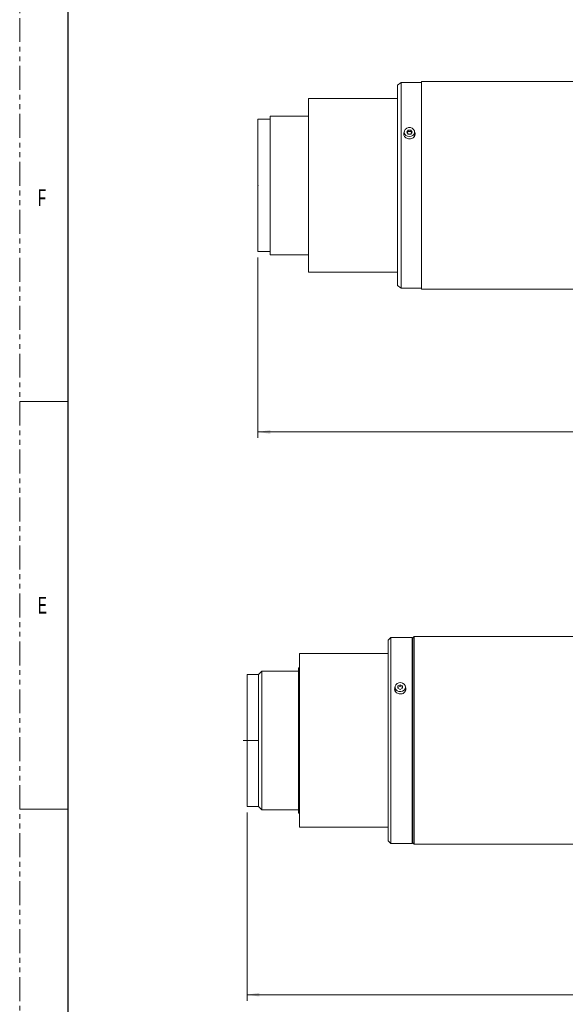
# Model space of a CAD drawing. Header units: millimetres. Extents: x 0 to 1118, y 0 to 864.
# Tile 22 of 78: x 0 to 144, y 380 to 641. Entities that reach past the tile are written whole.
import ezdxf

# ---------------------------------------------------------------- set-up
doc = ezdxf.new("R2010")
doc.units = ezdxf.units.MM
doc.header["$PDSIZE"] = -1
doc.linetypes.add('CENTERX2', pattern=[20.32, 12.7, -2.54, 2.54, -2.54])
doc.linetypes.add('PHANTOM', pattern=[12.7, 6.35, -1.27, 1.27, -1.27, 1.27, -1.27])
doc.styles.add('SLDTEXTSTYLE1', font='TXT', dxfattribs={"width": 0.6})
doc.styles.add('SLDTEXTSTYLE3', font='TXT', dxfattribs={"width": 0.605})
doc.dimstyles.new('SLDDIMSTYLE1', dxfattribs={"dimtxt": 3.175, "dimasz": 3.302, "dimexe": 0, "dimexo": 0.0625, "dimgap": 0.79375, "dimtad": 0, "dimtih": 1, "dimtoh": 1, "dimdec": 1, "dimlfac": 2, "dimrnd": 1e-09, "dimzin": 12, "dimdsep": 46, "dimtxsty": 'SLDTEXTSTYLE3', "dimsah": 1, "dimcen": 0.09, "dimadec": 0, "dimazin": 3, "dimtfac": 1, "dimtofl": 0, "dimtmove": 0, "dimatfit": 3, "dimfxl": 1, "dimfrac": 2, "dimtolj": 1, "dimtzin": 12, "dimarcsym": 0})

# ---------------------------------------------------------------- blocks, each defined once
blk = doc.blocks.new('_D_4')
at = {"color": 7, "linetype": 'Continuous', "lineweight": 0}
for p, q in [((60.18, 430.92), (60.18, 381.09)), ((276.98, 412.29), (276.98, 381.09)), ((60.18, 382.69), (163.12, 382.69)), ((276.98, 382.69), (174.04, 382.69))]:
    blk.add_line(p, q, dxfattribs=at)
for points in [[(60.18, 382.69), (63.48, 382.18), (63.48, 383.19)], [(276.98, 382.69), (273.68, 383.19), (273.68, 382.18)]]:
    blk.add_solid(points, dxfattribs=at)
at = {"color": 7, "linetype": 'Continuous', "lineweight": 0, "insert": (163.12, 384.34), "char_height": 3.175, "attachment_point": 1, "style": 'SLDTEXTSTYLE3'}
blk.add_mtext('433.6', dxfattribs=at)
blk = doc.blocks.new('_D_26')
at = {"color": 7, "linetype": 'Continuous', "lineweight": 0}
for p, q in [((63.04, 577.92), (63.04, 530.12)), ((291.79, 562.92), (291.79, 530.12)), ((63.04, 531.72), (171.96, 531.72)), ((291.79, 531.72), (182.88, 531.72))]:
    blk.add_line(p, q, dxfattribs=at)
for points in [[(63.04, 531.72), (66.35, 531.21), (66.35, 532.23)], [(291.79, 531.72), (288.49, 532.23), (288.49, 531.21)]]:
    blk.add_solid(points, dxfattribs=at)
at = {"color": 7, "linetype": 'Continuous', "lineweight": 0, "insert": (171.96, 533.37), "char_height": 3.175, "attachment_point": 1, "style": 'SLDTEXTSTYLE3'}
blk.add_mtext('457.5', dxfattribs=at)

msp = doc.modelspace()

# ---------------------------------------------------------------- linework, layer by layer
at = {"color": 7, "linetype": 'PHANTOM', "lineweight": 0}
msp.add_line((0, 0), (0, 863.6), dxfattribs=at)
at = {"color": 7, "linetype": 'Continuous', "lineweight": 30}
msp.add_line((12.7, 838.2), (12.7, 25.4), dxfattribs=at)
at = {"color": 7, "linetype": 'Continuous', "lineweight": 15}
for p, q in [((100.995, 624.2674), (99.995, 623.5672)), ((99.995, 570.4676), (99.995, 623.5672)), ((106.345, 624.2674), (100.995, 624.2674)), ((100.995, 624.2674), (100.995, 569.7674)), ((149.9693, 624.5174), (106.345, 624.5174)), ((106.345, 569.5174), (106.345, 624.5174)), ((99.995, 620.0174), (76.47, 620.0174)), ((76.47, 574.0174), (76.47, 620.0174)), ((66.295, 614.5174), (63.045, 614.5174)), ((63.045, 579.5174), (63.045, 614.5174)), ((76.47, 615.3924), (66.295, 615.3924)), ((66.295, 578.6424), (66.295, 615.3924)), ((101.795, 611.1424), (101.795, 610.3924)), ((102.8091, 611.6837), (102.4483, 611.1424)), ((102.4483, 611.1424), (102.8091, 610.6012)), ((102.8091, 611.3087), (102.5733, 610.9549)), ((103.5308, 611.6837), (102.8091, 611.6837)), ((102.8091, 611.3087), (102.8091, 611.6837)), ((103.5308, 611.3087), (102.8091, 611.3087)), ((102.8091, 610.6012), (103.5308, 610.6012)), ((103.8917, 611.1424), (103.5308, 611.6837)), ((103.5308, 611.3087), (103.5308, 611.6837)), ((103.7667, 610.9549), (103.5308, 611.3087)), ((103.5308, 610.6012), (103.8917, 611.1424)), ((104.545, 610.3924), (104.545, 611.1424)), ((63.045, 579.5174), (66.295, 579.5174)), ((66.295, 578.6424), (76.47, 578.6424)), ((76.47, 574.0174), (99.995, 574.0174)), ((99.995, 570.4676), (100.995, 569.7674)), ((100.995, 569.7674), (106.345, 569.7674)), ((106.345, 569.5174), (149.9693, 569.5174)), ((98.2869, 477.2674), (97.5798, 476.5603)), ((103.9298, 477.2674), (98.2869, 477.2674)), ((98.2869, 450.0174), (98.2869, 477.2674)), ((104.0548, 477.1424), (103.9298, 477.2674)), ((103.9298, 450.0174), (103.9298, 477.2674)), ((104.4298, 477.5174), (104.0548, 477.1424)), ((147.554, 477.5174), (104.4298, 477.5174)), ((104.4298, 450.0174), (104.4298, 477.5174)), ((97.5798, 450.0174), (97.5798, 476.5603)), ((104.0548, 450.0174), (104.0548, 477.1424)), ((97.5798, 473.0174), (74.0548, 473.0174)), ((74.0548, 450.0174), (74.0548, 473.0174)), ((63.2298, 467.5174), (60.1798, 467.5174)), ((60.1798, 450.0174), (60.1798, 467.5174)), ((64.1048, 468.3924), (63.2298, 467.5174)), ((63.2298, 450.0174), (63.2298, 467.5174)), ((73.7798, 468.3924), (64.1048, 468.3924)), ((64.1048, 450.0174), (64.1048, 468.3924)), ((74.0548, 469.2674), (73.7798, 469.2674)), ((73.7798, 450.0174), (73.7798, 469.2674)), ((100.7548, 464.7674), (100.1298, 464.4549)), ((100.1298, 464.4549), (100.1298, 463.8299)), ((100.7548, 464.3924), (100.1298, 464.0799)), ((101.3798, 464.4549), (100.7548, 464.7674)), ((100.7548, 464.3924), (100.7548, 464.7674)), ((101.3798, 464.0799), (100.7548, 464.3924)), ((101.3798, 463.8299), (101.3798, 464.4549)), ((99.3798, 464.1424), (99.3798, 463.3924)), ((100.1298, 463.8299), (100.7548, 463.5174)), ((100.7548, 463.5174), (101.3798, 463.8299)), ((102.1298, 463.3924), (102.1298, 464.1424)), ((60.1798, 432.5174), (60.1798, 450.0174)), ((63.2298, 432.5174), (63.2298, 450.0174)), ((64.1048, 431.6424), (64.1048, 450.0174)), ((73.7798, 430.7674), (73.7798, 450.0174)), ((74.0548, 427.0174), (74.0548, 450.0174)), ((97.5798, 423.4745), (97.5798, 450.0174)), ((98.2869, 422.7674), (98.2869, 450.0174)), ((103.9298, 422.7674), (103.9298, 450.0174)), ((104.0548, 422.8924), (104.0548, 450.0174)), ((104.4298, 422.5174), (104.4298, 450.0174)), ((60.1798, 432.5174), (63.2298, 432.5174)), ((63.2298, 432.5174), (64.1048, 431.6424)), ((64.1048, 431.6424), (73.7798, 431.6424)), ((73.7798, 430.7674), (74.0548, 430.7674)), ((74.0548, 427.0174), (97.5798, 427.0174)), ((97.5798, 423.4745), (98.2869, 422.7674)), ((98.2869, 422.7674), (103.9298, 422.7674)), ((103.9298, 422.7674), (104.0548, 422.8924)), ((104.0548, 422.8924), (104.4298, 422.5174)), ((104.4298, 422.5174), (147.554, 422.5174))]:
    msp.add_line(p, q, dxfattribs=at)
at = {"color": 7, "linetype": 'Continuous', "lineweight": 0}
for p, q in [((0, 539.75), (12.7, 539.75)), ((0, 431.8), (12.7, 431.8))]:
    msp.add_line(p, q, dxfattribs=at)
at = {"color": 7, "linetype": 'CENTERX2', "lineweight": 0}
msp.add_line((59.1669, 450.0174), (63.2298, 450.0174), dxfattribs=at)
at = {"color": 7, "linetype": 'Continuous', "lineweight": 15, "flags": 128}
for points in [[(101.795, 610.9116), (101.6928, 610.618), (101.67, 610.3924)], [(103.17, 609.9516), (102.6733, 610.032), (102.2437, 610.2624), (101.9391, 610.6116), (101.8008, 611.0325), (101.8475, 611.4683), (102.0727, 611.86), (102.4461, 612.1548), (102.9173, 612.3129), (103.4226, 612.3129), (103.8938, 612.1548), (104.2673, 611.86), (104.4925, 611.4683), (104.5391, 611.0325), (104.4008, 610.6116), (104.0963, 610.2624), (103.6667, 610.032), (103.17, 609.9516)], [(104.545, 610.3924), (104.5391, 610.2825), (104.4471, 609.9512)], [(104.6627, 610.5199), (104.6472, 610.618), (104.545, 610.9116)], [(102.1298, 464.1424), (102.0369, 463.7123), (101.7709, 463.3402), (101.3677, 463.0765), (100.8816, 462.9567), (100.3785, 462.9971), (99.9261, 463.1921), (99.5857, 463.5155), (99.4032, 463.9236), (99.4032, 464.3612), (99.5857, 464.7693), (99.9261, 465.0927), (100.3785, 465.2877), (100.8816, 465.3281), (101.3677, 465.2084), (101.7709, 464.9446), (102.0369, 464.5726), (102.1298, 464.1424)], [(99.3798, 463.9116), (99.2776, 463.618), (99.2548, 463.3924)], [(99.4451, 463.0298), (99.4032, 463.1736), (99.3798, 463.3924)], [(102.1298, 463.3924), (102.0369, 462.9623), (102.0292, 462.9453)], [(102.2463, 463.5301), (102.232, 463.618), (102.1298, 463.9116)]]:
    msp.add_lwpolyline(points, dxfattribs=at)
at = {"color": 7, "linetype": 'Continuous', "lineweight": 15}
for points, knots in [([(103.17, 609.3227), (103.0014, 609.3375), (102.6644, 609.3672), (102.2159, 609.5972), (101.8736, 609.9341), (101.6814, 610.3497), (101.6436, 610.7784), (101.7516, 611.0323), (101.8017, 611.1499)], [0, 0, 0, 0, 0.170444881, 0.340883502, 0.511484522, 0.682191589, 0.852722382, 1, 1, 1, 1]), ([(104.545, 611.1299), (104.5605, 611.1069), (104.6598, 610.9594), (104.6901, 610.6285), (104.6107, 610.1936), (104.3557, 609.7989), (103.971, 609.5008), (103.5519, 609.3444), (103.2768, 609.3288), (103.17, 609.3227)], [0, 0, 0, 0, 0.03183983, 0.2037016, 0.3753373, 0.54697279, 0.71883393, 0.89079549, 1, 1, 1, 1]), ([(99.3932, 464.1511), (99.3728, 464.1211), (99.2677, 463.9671), (99.2338, 463.6288), (99.3143, 463.1936), (99.569, 462.7989), (99.9538, 462.5008), (100.3729, 462.3444), (100.6479, 462.3288), (100.7548, 462.3227)], [0, 0, 0, 0, 0.041068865, 0.211292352, 0.381291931, 0.551291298, 0.721514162, 0.891836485, 1, 1, 1, 1]), ([(100.7548, 462.3227), (100.9233, 462.3375), (101.2604, 462.3672), (101.7088, 462.5972), (102.0513, 462.9341), (102.2429, 463.3497), (102.2818, 463.7681), (102.1786, 464.0125), (102.133, 464.1206)], [0, 0, 0, 0, 0.172522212, 0.345038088, 0.517718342, 0.690505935, 0.863115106, 1, 1, 1, 1])]:
    msp.add_open_spline(points, degree=3, knots=knots, dxfattribs=at)
at = {"color": 7, "linetype": 'Continuous', "lineweight": 0}
msp.add_point((63.045, 597.0174), dxfattribs=at)

# ---------------------------------------------------------------- texts
at = {"color": 7, "linetype": 'Continuous', "lineweight": 0, "char_height": 4.445, "attachment_point": 1, "style": 'SLDTEXTSTYLE1'}
for s, insert in [('F', (4.7942, 595.9977)), ('E', (4.7942, 488.0477))]:
    msp.add_mtext(s, dxfattribs=dict(at, insert=insert))

# ---------------------------------------------------------------- dimensions: what is measured, and where the dimension line sits
at = {"color": 7, "linetype": 'Continuous', "lineweight": 0}
for base, p1, p2, picture, middle in [((291.795, 531.7175), (63.045, 579.5174), (291.795, 564.5174), '_D_26', (177.42, 531.7175)), ((60.1798, 382.6865), (276.9798, 413.8924), (60.1798, 432.5174), '_D_4', (168.5798, 382.6865))]:
    dim = msp.add_linear_dim(base=base, p1=p1, p2=p2, dimstyle='SLDDIMSTYLE1', dxfattribs=at)
    dim.commit()
    dim.dimension.update_dxf_attribs({"geometry": picture, "text_midpoint": middle, "dimtype": 160})

doc.saveas('drawing.dxf')
